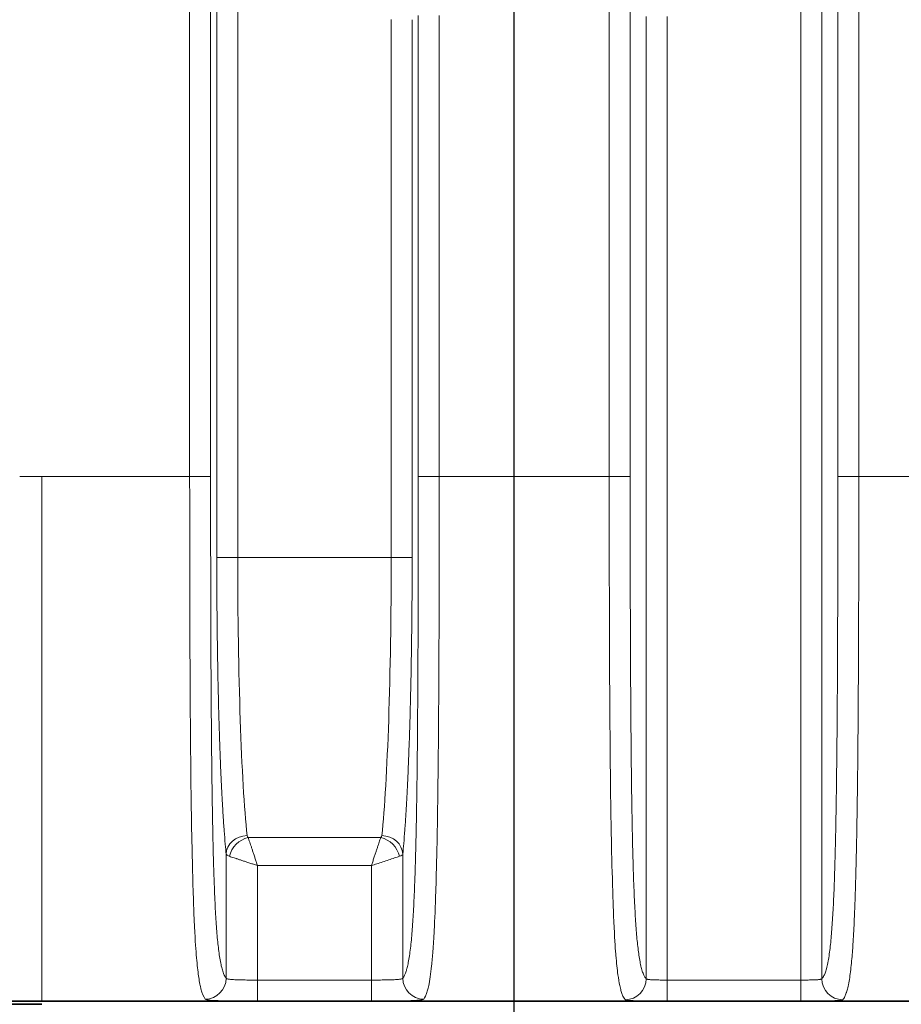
# Model space of a CAD drawing. Header units: millimetres. Extents: x 5 to 415, y 5 to 292.
# Tile 54 of 123: x 303.16 to 311.56, y 145.72 to 155.11. Entities that reach past the tile are written whole.
import ezdxf

# ---------------------------------------------------------------- set-up
doc = ezdxf.new("R2010")
doc.units = ezdxf.units.MM
doc.linetypes.add('CHAIN', pattern=[0.3543, 0.2362, -0.0295, 0.0591, -0.0295])
doc.linetypes.add('LONG_DASH_DOTTED', pattern=[0.3001, 0.2362, -0.0295, 0.0049, -0.0295])
for name, color, linetype, lineweight in [('Bemaßung (ISO)', 7, 'Continuous', 25), ('Mittelpunktmarkierung (ISO)', 7, 'LONG_DASH_DOTTED', 25), ('Sichtbar (ISO)', 7, 'Continuous', 35), ('Sichtbar schmal (ISO)', 7, 'Continuous', 18)]:
    doc.layers.add(name, color=color, linetype=linetype, lineweight=lineweight)
doc.styles.add('Notiztext (ISO)', font='isocpeur.ttf')
doc.dimstyles.new('Standard (ISO)', dxfattribs={"dimtxt": 3.5, "dimasz": 2.5, "dimexe": 2, "dimexo": 0, "dimgap": 0.762, "dimtad": 1, "dimtoh": 1, "dimdec": 8, "dimdsep": 46, "dimtxsty": 'Notiztext (ISO)', "dimcen": 0.09, "dimdle": 10, "dimclrd": 256, "dimclre": 256, "dimclrt": 256, "dimadec": 6, "dimazin": 2, "dimtfac": 0.514286, "dimtdec": 3, "dimtmove": 0, "dimatfit": 3, "dimfxl": 1, "dimtolj": 1, "dimlwd": -1, "dimlwe": -1, "dimarcsym": 0})

# ---------------------------------------------------------------- blocks, each defined once
blk = doc.blocks.new('*D9')
at = {"layer": 'Bemaßung (ISO)', "transparency": 16777216}
for p, q in [((307.8675, 154.91), (307.8675, 131.3598)), ((352.8675, 154.91), (352.8675, 131.3598)), ((310.3675, 133.3598), (350.3675, 133.3598))]:
    blk.add_line(p, q, dxfattribs=at)
for points in [[(310.3675, 133.7764), (310.3675, 132.9431), (307.8675, 133.3598)], [(350.3675, 133.7764), (350.3675, 132.9431), (352.8675, 133.3598)]]:
    blk.add_solid(points, dxfattribs=at)
at = {"layer": 'Defpoints', "color": 0, "transparency": 16777216}
for p in [(307.8675, 154.91), (352.8675, 154.91), (352.8675, 133.3598)]:
    blk.add_point(p, dxfattribs=at)
at = {"layer": 'Bemaßung (ISO)', "transparency": 16777216, "insert": (328.0925, 137.6218), "char_height": 3.5, "attachment_point": 1, "style": 'Notiztext (ISO)'}
blk.add_mtext('\\A1;45', dxfattribs=at)

msp = doc.modelspace()

# ---------------------------------------------------------------- linework, layer by layer
at = {"layer": 'Mittelpunktmarkierung (ISO)', "linetype": 'CHAIN', "ltscale": 7.389429}
msp.add_line((307.8675014, 161.55999894), (307.8675014, 154.90999894), dxfattribs=at)
at = {"layer": 'Sichtbar (ISO)'}
msp.add_line((303.36734576, 145.75268721), (357.36768658, 145.75268721), dxfattribs=at)
for points in [[(303.36734575, 145.75261554), (300.62499159, 145.7525927), (297.83105036, 145.76857676), (295.1675014, 146.42127157)], [(303.36734575, 145.75262199), (303.36734575, 145.75262199), (303.36734575, 145.75262206), (303.36734576, 145.75262218)]]:
    msp.add_open_spline(points, degree=3, dxfattribs=at)
msp.add_open_spline([(303.36735184, 145.72265615), (302.35912718, 145.72266322), (301.38674157, 145.72325856), (299.40327006, 145.78825048), (298.41325366, 145.85272581), (297.42874617, 145.97830974)], degree=3, knots=[-0.59457782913, -0.59457782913, -0.59457782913, -0.59457782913, -0.29774710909, -0.29774710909, -0.00000162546, -0.00000162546, -0.00000162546, -0.00000162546], dxfattribs=at)
at = {"layer": 'Sichtbar schmal (ISO)'}
for p, q in [((310.60476332, 155.79257041), (310.60476281, 145.95402103)), ((310.80448884, 145.96628995), (310.80448897, 155.79257041)), ((310.9575684, 150.75799805), (310.9575684, 155.79257041)), ((311.15729431, 150.75799805), (311.15730201, 155.79257579)), ((304.77770849, 150.75799774), (304.77770848, 155.66612294)), ((304.97743439, 150.75799804), (304.97743438, 155.66612292)), ((305.03617875, 149.98452345), (305.03617959, 155.53456884)), ((305.23590533, 149.98454436), (305.23590595, 155.53456885)), ((308.77770872, 155.2406404), (308.77770848, 150.75799805)), ((308.97743439, 150.75799804), (308.97746616, 155.24064016)), ((306.69905643, 155.11599161), (306.69910432, 149.98454436)), ((306.89882414, 149.98452506), (306.89877047, 155.11461698)), ((306.95753322, 155.15441508), (306.9575684, 150.75799805)), ((307.15729431, 150.75799805), (307.15729401, 155.15441591)), ((309.13051408, 145.96628975), (309.13058287, 155.14501958)), ((309.33023998, 145.95402104), (309.33024006, 155.14503431)), ((303.15729432, 150.75801172), (303.36735994, 150.75799754)), ((303.36735994, 150.75799754), (304.77770849, 150.75799763)), ((304.97743439, 150.75799804), (304.77770849, 150.75799804)), ((307.15729431, 150.75799805), (306.9575684, 150.75799805)), ((307.15729431, 150.75799805), (308.77770848, 150.75799805)), ((308.97743439, 150.75799804), (308.77770848, 150.75799804)), ((311.15729431, 150.75799805), (310.9575684, 150.75799805)), ((311.15729431, 150.75799805), (312.77770848, 150.75799805)), ((305.03617875, 149.98454436), (305.23590533, 149.98454436)), ((305.23590533, 149.98454436), (306.69910432, 149.98454436)), ((306.69910432, 149.98454436), (306.89882414, 149.98454436)), ((305.33606442, 147.31237406), (306.59893888, 147.31237397)), ((305.12554775, 145.97173906), (305.12554815, 147.15517648)), ((306.80945472, 147.15517021), (306.80945505, 145.97173906)), ((305.42513644, 145.95402103), (305.42513807, 147.04515341)), ((305.42513807, 147.04515341), (306.50986307, 147.04515539)), ((306.50986307, 147.04515539), (306.50986636, 145.95402102)), ((305.42513644, 145.95402103), (306.50986636, 145.95402102)), ((305.42513644, 145.75404207), (305.42513644, 145.95402103)), ((306.50986636, 145.95402102), (306.50986636, 145.75404207)), ((309.33023998, 145.95402104), (310.60476281, 145.95402103)), ((309.33023998, 145.75404207), (309.33023998, 145.95402104)), ((310.60476281, 145.95402103), (310.60476281, 145.75404207)), ((305.42513644, 145.75402545), (306.50986636, 145.75402545)), ((309.33023998, 145.75402545), (310.60476281, 145.75402545))]:
    msp.add_line(p, q, dxfattribs=at)
for centre, major_axis, ratio, start_param, end_param in [((305.40360718, 149.98455024), (-0.00000633, 3.00000617), 0.0559004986, 1.5707981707, 2.6555855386), ((306.53139624, 149.98453345), (0.00000714, 2.99998564), 0.055902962, 3.6276139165, 4.7123927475), ((305.32527647, 147.15508502), (-0.19904015, -0.01957081), 0.8832921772, 4.6257412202, 6.1718071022), ((305.33606695, 147.13422615), (-0.14142303, -0.14141967), 0.8109163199, 4.0310526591, 5.3937407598), ((306.09871882, 147.59484145), (-0.77204101, -0.26903434), 0.1853037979, 6.241973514, 6.3874917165), ((306.51543654, 147.33715902), (-0.09440892, 0.00356978), 0.5085667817, 2.6750412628, 3.1074187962), ((306.59893853, 147.13422884), (-0.14141969, 0.14142302), 0.8108853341, 4.0310637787, 5.3937418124), ((306.60973017, 147.15512323), (0.19902351, -0.01973936), 0.8831902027, 0.1120957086, 1.6581783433), ((306.5022042, 147.16390016), (-0.30766181, 0.00611674), 0.1763102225, 2.6792431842, 3.093267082), ((304.92582198, 145.97173893), (0.15393897, 0.12768239), 0.9966459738, 4.0216045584, 5.5891012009), ((307.00918082, 145.97173894), (-0.15393847, 0.127683), 0.9966460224, 0.6940880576, 2.2615846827), ((308.93078817, 145.96628975), (0.14084183, 0.14199852), 0.997286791, 3.9242597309, 5.4923392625), ((311.00421485, 145.96628997), (-0.14082514, 0.14201507), 0.9972882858, 0.7909628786, 2.3590427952)]:
    msp.add_ellipse(centre, major_axis=major_axis, ratio=ratio, start_param=start_param, end_param=end_param, dxfattribs=at)
for points, knots in [([(303.36735994, 150.75799754), (303.36735871, 150.3844156), (303.36736747, 149.62415045), (303.3673588, 148.5468777), (303.3673561, 147.56505305), (303.36735206, 146.76173002), (303.36734821, 146.19403268), (303.36734612, 145.87231521), (303.36733921, 145.76648588), (303.36734447, 145.75262058), (303.36734575, 145.75262199)], [0, 0, 0, 0, 0.12077002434, 0.25000362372, 0.37500463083, 0.50000563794, 0.62500664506, 0.75000765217, 0.87925964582, 0.94797458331, 0.94797458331, 0.94797458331, 0.94797458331]), ([(304.92582168, 145.772131), (304.91021009, 145.79149154), (304.89658006, 145.82612401), (304.8852657, 145.87132581), (304.88292887, 145.8806616), (304.88069083, 145.89040837), (304.87854646, 145.90050389), (304.87030829, 145.93928855), (304.8634527, 145.98317799), (304.85769036, 146.02855884), (304.8504281, 146.08575217), (304.8449023, 146.1430583), (304.83873258, 146.22301079), (304.83256286, 146.30296328), (304.82574923, 146.39976518), (304.81820598, 146.59145353), (304.81582321, 146.65200428), (304.81336764, 146.7228693), (304.81096298, 146.80095069), (304.8057551, 146.97005521), (304.80078604, 147.17573298), (304.79731253, 147.34866436), (304.79541054, 147.44335677), (304.79395697, 147.52943293), (304.79279848, 147.60798038), (304.79086442, 147.73911398), (304.78975281, 147.84907065), (304.78875019, 147.9505344), (304.78714702, 148.1127737), (304.78582248, 148.24975481), (304.78464604, 148.39318845), (304.78413275, 148.45576964), (304.78364766, 148.51971987), (304.78318537, 148.58804372), (304.78258811, 148.67631547), (304.78202891, 148.77186333), (304.78149618, 148.88178881), (304.78055109, 149.0767985), (304.77968926, 149.31664634), (304.77899598, 149.62662275), (304.77895776, 149.64371057), (304.77892005, 149.66101025), (304.77888291, 149.67852047), (304.77824622, 149.97864908), (304.77777412, 150.34107329), (304.77770849, 150.75799763)], [0, 0, 0, 0, 0.1, 0.1, 0.1, 0.1206535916, 0.1206535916, 0.1206535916, 0.2, 0.2, 0.2, 0.3, 0.3, 0.3, 0.4, 0.4, 0.4, 0.4315881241, 0.4315881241, 0.4315881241, 0.5, 0.5, 0.5, 0.5374604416, 0.5374604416, 0.5374604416, 0.6, 0.6, 0.6, 0.7, 0.7, 0.7, 0.7436307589, 0.7436307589, 0.7436307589, 0.8, 0.8, 0.8, 0.9, 0.9, 0.9, 0.9055126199, 0.9055126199, 0.9055126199, 1, 1, 1, 1]), ([(305.12554771, 145.97173915), (305.11975182, 145.9787253), (305.10883636, 145.99609486), (305.09349154, 146.03522158), (305.08005558, 146.08444338), (305.0683589, 146.14226476), (305.05820327, 146.2072135), (305.04934374, 146.27836415), (305.04152299, 146.35561532), (305.03451035, 146.4396402), (305.02812489, 146.53167473), (305.02223775, 146.63330642), (305.0167512, 146.74658076), (305.01157846, 146.87446495), (305.0066397, 147.02141208), (305.00188427, 147.19335442), (304.99732276, 147.39677243), (304.99302585, 147.63763459), (304.98909056, 147.92115804), (304.98561058, 148.25234543), (304.98267354, 148.635321), (304.98033863, 149.07469183), (304.97864772, 149.57552109), (304.97763276, 150.14339616), (304.97743438, 150.54523258), (304.97743439, 150.75799804)], [0, 0, 0, 0, 0.0513799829, 0.0969734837, 0.1374357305, 0.173234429, 0.2050067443, 0.2336119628, 0.2599263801, 0.284762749, 0.3088665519, 0.3328253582, 0.3571485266, 0.3825132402, 0.4097746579, 0.4399960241, 0.4743609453, 0.5137887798, 0.5590369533, 0.6110044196, 0.6706011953, 0.7382248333, 0.8150225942, 0.9020831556, 1, 1, 1, 1]), ([(306.9575684, 150.75799805), (306.95756841, 150.57112104), (306.95748716, 150.38428835), (306.957298, 150.19756604), (306.95712848, 150.03022328), (306.95687228, 149.86296918), (306.95650154, 149.69588917), (306.95616706, 149.54515245), (306.95573935, 149.39455743), (306.9551888, 149.2442232), (306.95469318, 149.10888943), (306.95409802, 148.97376701), (306.9533724, 148.83901431), (306.95272155, 148.71814808), (306.95196574, 148.59757929), (306.95107355, 148.47751126), (306.95027546, 148.3701072), (306.94936824, 148.26310382), (306.94832097, 148.15675188), (306.94738695, 148.06190038), (306.94634152, 147.96756704), (306.94515564, 147.87404668), (306.94410088, 147.79086686), (306.942935, 147.70833018), (306.94163225, 147.62676362), (306.94047467, 147.55428632), (306.93920904, 147.48257498), (306.93781416, 147.41196901), (306.93657022, 147.34900279), (306.93522349, 147.28691568), (306.93375796, 147.2260374), (306.93243664, 147.17115), (306.93101876, 147.11724521), (306.92949332, 147.06462581), (306.92809159, 147.0162737), (306.92659905, 146.96900695), (306.92500919, 146.92309185), (306.92351375, 146.87990379), (306.92193222, 146.8379116), (306.92026205, 146.79733924), (306.91865052, 146.75819124), (306.91695646, 146.72036511), (306.91518095, 146.6840372), (306.91342373, 146.64808354), (306.91158672, 146.61359738), (306.90967442, 146.58070044), (306.907742, 146.54745737), (306.9057327, 146.51583713), (306.90365427, 146.48589668), (306.90150452, 146.45492863), (306.89928081, 146.42575764), (306.89699395, 146.39836615), (306.89455812, 146.36919017), (306.89205064, 146.3420331), (306.88948538, 146.31678937), (306.88667438, 146.28912732), (306.88379398, 146.26376278), (306.88086102, 146.24048082), (306.87754579, 146.21416444), (306.87416341, 146.1905089), (306.87073372, 146.16915751), (306.86704723, 146.14620735), (306.8633061, 146.12591934), (306.85952831, 146.10786371), (306.8559762, 146.09088667), (306.85239169, 146.07588327), (306.84878498, 146.06253916), (306.84556105, 146.05061122), (306.84231938, 146.04000907), (306.83906512, 146.03054165), (306.8361654, 146.02210567), (306.83325568, 146.01457064), (306.83033861, 146.00782128), (306.82774656, 146.00182393), (306.82514871, 145.99644692), (306.82254646, 145.99162052), (306.82023871, 145.98734032), (306.8179275, 145.98349316), (306.81561359, 145.98003646), (306.81356273, 145.97697273), (306.81150974, 145.97421573), (306.80945508, 145.97173915)], [0, 0, 0, 0, 0.0860007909, 0.0860007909, 0.0860007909, 0.163075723, 0.163075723, 0.163075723, 0.2326114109, 0.2326114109, 0.2326114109, 0.2952087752, 0.2952087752, 0.2952087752, 0.3513553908, 0.3513553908, 0.3513553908, 0.4015800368, 0.4015800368, 0.4015800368, 0.4463736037, 0.4463736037, 0.4463736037, 0.4862143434, 0.4862143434, 0.4862143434, 0.5216154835, 0.5216154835, 0.5216154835, 0.5531861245, 0.5531861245, 0.5531861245, 0.581649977, 0.581649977, 0.581649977, 0.6078054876, 0.6078054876, 0.6078054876, 0.6324075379, 0.6324075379, 0.6324075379, 0.6561458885, 0.6561458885, 0.6561458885, 0.6796396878, 0.6796396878, 0.6796396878, 0.7033806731, 0.7033806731, 0.7033806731, 0.727936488, 0.727936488, 0.727936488, 0.7540920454, 0.7540920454, 0.7540920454, 0.782753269, 0.782753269, 0.782753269, 0.8151500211, 0.8151500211, 0.8151500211, 0.8499726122, 0.8499726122, 0.8499726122, 0.8827149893, 0.8827149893, 0.8827149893, 0.9119825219, 0.9119825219, 0.9119825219, 0.9380614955, 0.9380614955, 0.9380614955, 0.9612347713, 0.9612347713, 0.9612347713, 0.9817855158, 0.9817855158, 0.9817855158, 1, 1, 1, 1]), ([(307.15729431, 150.75799805), (307.15730224, 150.33445783), (307.15686001, 149.97057547), (307.15621867, 149.67852047), (307.15614639, 149.64560515), (307.15607158, 149.61359558), (307.15599461, 149.58250636), (307.1552346, 149.27556497), (307.15426312, 149.05887254), (307.15344108, 148.8858829), (307.15293216, 148.77878563), (307.15248052, 148.68890303), (307.15183228, 148.58804372), (307.15143345, 148.52598931), (307.15096019, 148.45981588), (307.1503534, 148.38369999), (307.14876035, 148.18387015), (307.14624686, 147.91408694), (307.14258671, 147.6546232), (307.1423669, 147.6390412), (307.14214295, 147.6234908), (307.14191493, 147.60798038), (307.13834592, 147.36521903), (307.13377626, 147.13353498), (307.12840016, 146.93815571), (307.12708487, 146.89035525), (307.12572132, 146.8446243), (307.12431739, 146.80095069), (307.1196163, 146.65470772), (307.11446258, 146.53156422), (307.10915299, 146.42805856), (307.10532768, 146.35348744), (307.10142145, 146.2888715), (307.09685529, 146.22813233), (307.09319083, 146.17938761), (307.08910134, 146.13324136), (307.08428754, 146.08853703), (307.07629974, 146.01435672), (307.0663176, 145.94784676), (307.05635851, 145.90050389), (307.05283719, 145.88376444), (307.04931874, 145.86919628), (307.04589236, 145.85667381), (307.03277541, 145.80873503), (307.02100761, 145.78669642), (307.00918112, 145.772131)], [0, 0, 0, 0, 0.0998569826, 0.0998569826, 0.0998569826, 0.1111111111, 0.1111111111, 0.1111111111, 0.2222222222, 0.2222222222, 0.2222222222, 0.2910107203, 0.2910107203, 0.2910107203, 0.3333333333, 0.3333333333, 0.3333333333, 0.4444444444, 0.4444444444, 0.4444444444, 0.4511171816, 0.4511171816, 0.4511171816, 0.5555555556, 0.5555555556, 0.5555555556, 0.581106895, 0.581106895, 0.581106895, 0.6666666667, 0.6666666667, 0.6666666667, 0.7283085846, 0.7283085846, 0.7283085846, 0.7777777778, 0.7777777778, 0.7777777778, 0.8598646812, 0.8598646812, 0.8598646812, 0.8888888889, 0.8888888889, 0.8888888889, 1, 1, 1, 1]), ([(308.93078817, 145.76655941), (308.93047619, 145.76687667), (308.93016496, 145.76719931), (308.92985448, 145.76752733), (308.91464707, 145.78359401), (308.90123983, 145.81301212), (308.88984689, 145.85379118), (308.8858483, 145.86810348), (308.88209782, 145.88378019), (308.87858407, 145.90050389), (308.87188194, 145.93240271), (308.86604106, 145.96818142), (308.86098234, 146.00436595), (308.85327147, 146.05952106), (308.84737787, 146.11165933), (308.84089709, 146.19178851), (308.8399699, 146.20325243), (308.83903069, 146.21532838), (308.83807926, 146.22813233), (308.83238049, 146.30482388), (308.82624331, 146.40563962), (308.81962447, 146.56711509), (308.8168471, 146.6348728), (308.81398491, 146.71400031), (308.81120953, 146.80095069), (308.80626657, 146.9558096), (308.80159894, 147.13679391), (308.79817613, 147.29997149), (308.79586652, 147.41007858), (308.7941237, 147.51325679), (308.79275208, 147.60798038), (308.79094963, 147.7324566), (308.7897882, 147.84231411), (308.78882395, 147.9376548), (308.78712594, 148.1055476), (308.78603943, 148.22542566), (308.78491329, 148.36378491), (308.7843511, 148.43285637), (308.78377904, 148.50668156), (308.78322085, 148.58804372), (308.78266092, 148.66966072), (308.78211496, 148.75885877), (308.78160695, 148.85871481), (308.78059252, 149.05811511), (308.77972941, 149.299732), (308.77902559, 149.61308997), (308.77897735, 149.63456622), (308.77892986, 149.65637736), (308.77888323, 149.67852047), (308.77824937, 149.97946543), (308.77777253, 150.34217738), (308.77770848, 150.75799805)], [0, 0, 0, 0, 0.0020007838, 0.0020007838, 0.0020007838, 0.1, 0.1, 0.1, 0.1343949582, 0.1343949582, 0.1343949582, 0.2, 0.2, 0.2, 0.3, 0.3, 0.3, 0.314306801, 0.314306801, 0.314306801, 0.4, 0.4, 0.4, 0.4359582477, 0.4359582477, 0.4359582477, 0.5, 0.5, 0.5, 0.5432133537, 0.5432133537, 0.5432133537, 0.6, 0.6, 0.6, 0.7, 0.7, 0.7, 0.7499218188, 0.7499218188, 0.7499218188, 0.8, 0.8, 0.8, 0.9, 0.9, 0.9, 0.9068535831, 0.9068535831, 0.9068535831, 1, 1, 1, 1]), ([(309.13051408, 145.96628975), (309.12521527, 145.97154538), (309.1199252, 145.97852545), (309.11465156, 145.98768011), (309.10968586, 145.99630021), (309.10473473, 146.00684835), (309.09980825, 146.01982147), (309.09518878, 146.03198612), (309.09059099, 146.04628291), (309.0860288, 146.06324007), (309.08195214, 146.0783926), (309.07790391, 146.09566937), (309.07389963, 146.11553216), (309.07034464, 146.13316626), (309.06682429, 146.15283862), (309.0633543, 146.1749144), (309.06024844, 146.19467367), (309.05718292, 146.21635843), (309.05417274, 146.24023515), (309.05143324, 146.26196483), (309.04873956, 146.28550998), (309.04610532, 146.31104718), (309.04365426, 146.33480873), (309.04125465, 146.36029493), (309.03891844, 146.38760329), (309.03668891, 146.41366466), (309.0345171, 146.44138557), (309.03241302, 146.47079238), (309.0303535, 146.4995763), (309.02835886, 146.52997546), (309.02643683, 146.56194895), (309.0245059, 146.59407047), (309.02264825, 146.62778093), (309.02086896, 146.66297256), (309.01903653, 146.69921516), (309.01728721, 146.73702872), (309.01562283, 146.7762375), (309.01386998, 146.81753045), (309.01221134, 146.86037089), (309.01064475, 146.9045162), (309.00895132, 146.95223569), (309.00736546, 147.00147991), (309.00588005, 147.0519401), (309.00422488, 147.10816735), (309.00269445, 147.1659044), (309.00127528, 147.22477385), (308.99965734, 147.29188885), (308.99818401, 147.36047568), (308.99683382, 147.43009651), (308.99528577, 147.50991937), (308.99389958, 147.59110147), (308.9926454, 147.67318092), (308.99120787, 147.76725989), (308.98994377, 147.86251775), (308.98881611, 147.95851174), (308.98753006, 148.06798845), (308.98642147, 148.17842259), (308.98544874, 148.28942665), (308.98434827, 148.41500867), (308.98342169, 148.54132014), (308.98262588, 148.66804818), (308.9817312, 148.81051965), (308.98100179, 148.95351762), (308.98039527, 149.09680405), (308.97970869, 149.25900209), (308.97917959, 149.42156977), (308.97876644, 149.58432783), (308.97829908, 149.7684465), (308.97798011, 149.9528088), (308.9777697, 150.13728697), (308.97753384, 150.34407598), (308.97743438, 150.55101057), (308.97743439, 150.75799804)], [0, 0, 0, 0, 0.0462384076, 0.0462384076, 0.0462384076, 0.089776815, 0.089776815, 0.089776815, 0.130601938, 0.130601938, 0.130601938, 0.1670823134, 0.1670823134, 0.1670823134, 0.1994694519, 0.1994694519, 0.1994694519, 0.2284580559, 0.2284580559, 0.2284580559, 0.2548399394, 0.2548399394, 0.2548399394, 0.2793874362, 0.2793874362, 0.2793874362, 0.302814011, 0.302814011, 0.302814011, 0.3257443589, 0.3257443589, 0.3257443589, 0.3487808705, 0.3487808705, 0.3487808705, 0.3725053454, 0.3725053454, 0.3725053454, 0.3974909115, 0.3974909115, 0.3974909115, 0.4244994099, 0.4244994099, 0.4244994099, 0.4545946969, 0.4545946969, 0.4545946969, 0.4889052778, 0.4889052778, 0.4889052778, 0.528243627, 0.528243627, 0.528243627, 0.573333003, 0.573333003, 0.573333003, 0.6247553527, 0.6247553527, 0.6247553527, 0.6829309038, 0.6829309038, 0.6829309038, 0.7483336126, 0.7483336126, 0.7483336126, 0.8223684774, 0.8223684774, 0.8223684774, 0.9061197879, 0.9061197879, 0.9061197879, 1, 1, 1, 1]), ([(310.9575684, 150.75799805), (310.95756841, 150.57606685), (310.95749136, 150.39417791), (310.95731279, 150.21239168), (310.9571522, 150.04890086), (310.95690949, 149.88549312), (310.95655907, 149.72224609), (310.95624201, 149.57453923), (310.95583676, 149.42696393), (310.95531617, 149.27962767), (310.95484604, 149.14657084), (310.95428183, 149.01370897), (310.95359517, 148.88118427), (310.95297724, 148.76192451), (310.95226014, 148.64293781), (310.95141494, 148.52440624), (310.95065629, 148.41801276), (310.94979443, 148.31198596), (310.94880074, 148.2065504), (310.94791132, 148.11217763), (310.94691628, 148.01827853), (310.94578845, 147.92511812), (310.94478167, 147.84195648), (310.94366908, 147.75938347), (310.94242623, 147.67769563), (310.94131848, 147.60488735), (310.94010725, 147.53278225), (310.938772, 147.4616922), (310.93757935, 147.39819443), (310.93628775, 147.33550647), (310.93488121, 147.27393603), (310.9336145, 147.21848627), (310.93225457, 147.1639429), (310.93079004, 147.11059273), (310.92944979, 147.06176973), (310.92802194, 147.01394603), (310.92649928, 146.96737759), (310.92507594, 146.92384682), (310.92356977, 146.88141289), (310.92197723, 146.84029534), (310.92045322, 146.80094714), (310.91885013, 146.76280446), (310.91716773, 146.72604583), (310.91551653, 146.68996893), (310.91378894, 146.65522522), (310.91198786, 146.62194739), (310.91017444, 146.58844153), (310.90828651, 146.55642171), (310.90633005, 146.52596761), (310.90431388, 146.49458407), (310.90222493, 146.46486328), (310.90007223, 146.43682117), (310.89780318, 146.40726345), (310.89546331, 146.37957076), (310.89306464, 146.35368205), (310.89047268, 146.32570719), (310.88781206, 146.29983877), (310.88509767, 146.27592187), (310.88207382, 146.2492783), (310.87898323, 146.22505661), (310.87584375, 146.20298187), (310.87228756, 146.17797714), (310.86866863, 146.15572712), (310.86500687, 146.13581373), (310.86076997, 146.11277258), (310.85647572, 146.0928597), (310.85214543, 146.07548953), (310.84762548, 146.05735856), (310.84306626, 146.04199791), (310.83848291, 146.02886033), (310.83414125, 146.01641553), (310.82977794, 146.00596554), (310.82540099, 145.9971429), (310.82153773, 145.98935573), (310.81766386, 145.98283635), (310.81378299, 145.97738333), (310.81068897, 145.97303592), (310.8075905, 145.96936629), (310.80448885, 145.96628996)], [0, 0, 0, 0, 0.082514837, 0.082514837, 0.082514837, 0.1567251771, 0.1567251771, 0.1567251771, 0.2238711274, 0.2238711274, 0.2238711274, 0.2845094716, 0.2845094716, 0.2845094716, 0.3390782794, 0.3390782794, 0.3390782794, 0.3880590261, 0.3880590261, 0.3880590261, 0.4319004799, 0.4319004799, 0.4319004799, 0.4710364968, 0.4710364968, 0.4710364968, 0.5059183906, 0.5059183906, 0.5059183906, 0.5370749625, 0.5370749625, 0.5370749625, 0.5651342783, 0.5651342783, 0.5651342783, 0.59081255, 0.59081255, 0.59081255, 0.6148158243, 0.6148158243, 0.6148158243, 0.6377862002, 0.6377862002, 0.6377862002, 0.6603305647, 0.6603305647, 0.6603305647, 0.68302941, 0.68302941, 0.68302941, 0.7064210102, 0.7064210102, 0.7064210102, 0.7310768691, 0.7310768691, 0.7310768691, 0.7577195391, 0.7577195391, 0.7577195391, 0.7873996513, 0.7873996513, 0.7873996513, 0.8210192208, 0.8210192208, 0.8210192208, 0.8599193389, 0.8599193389, 0.8599193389, 0.9005232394, 0.9005232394, 0.9005232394, 0.9389859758, 0.9389859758, 0.9389859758, 0.9729345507, 0.9729345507, 0.9729345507, 1, 1, 1, 1]), ([(311.15729431, 150.75799805), (311.15729195, 150.56241853), (311.15719863, 150.37905292), (311.15702968, 150.20864322), (311.15685169, 150.02911089), (311.15658938, 149.86395953), (311.15627276, 149.7140607), (311.15618058, 149.67041796), (311.15608393, 149.62806809), (311.15598369, 149.58703284), (311.15569738, 149.46982778), (311.15537646, 149.36333692), (311.1550381, 149.26617363), (311.15449, 149.10878196), (311.15389696, 148.97587144), (311.15331216, 148.86150644), (311.15328537, 148.85626725), (311.1532586, 148.85106696), (311.15323184, 148.84590501), (311.15251836, 148.7082725), (311.1518166, 148.5978979), (311.15112628, 148.49744244), (311.15087666, 148.46111699), (311.15062747, 148.42608813), (311.15037472, 148.39153799), (311.14984708, 148.31941129), (311.14929459, 148.24936681), (311.14859509, 148.17115118), (311.14803288, 148.10828804), (311.1473766, 148.04014005), (311.14651101, 147.96150397), (311.14622422, 147.93544923), (311.14591581, 147.90826988), (311.14558407, 147.88010271), (311.14465024, 147.80081486), (311.14353173, 147.71368945), (311.14217999, 147.6219358), (311.14109664, 147.54840037), (311.139863, 147.4718946), (311.1384527, 147.39421811), (311.1380136, 147.37003306), (311.13755743, 147.34573471), (311.13708348, 147.32138269), (311.13625807, 147.27897248), (311.13538901, 147.23639304), (311.13447477, 147.1940231), (311.13319037, 147.1344984), (311.13181614, 147.07539276), (311.1303573, 147.01779715), (311.12899729, 146.96410317), (311.12756376, 146.91172559), (311.12607445, 146.86151665), (311.12462131, 146.81252729), (311.12311518, 146.76560651), (311.12158736, 146.7214305), (311.12093641, 146.70260864), (311.12028165, 146.68428261), (311.1196264, 146.66649395), (311.11870675, 146.64152692), (311.11777722, 146.61754065), (311.11684021, 146.59449007), (311.11514534, 146.55279605), (311.11342651, 146.51416291), (311.11169758, 146.4782689), (311.10982869, 146.43946932), (311.10794812, 146.40386514), (311.10606805, 146.37099301), (311.10399659, 146.33477456), (311.10192575, 146.30186643), (311.09986195, 146.27164067), (311.09954838, 146.26704824), (311.09923496, 146.26251801), (311.09892167, 146.25804772), (311.09693661, 146.22972264), (311.09495668, 146.20394185), (311.09292065, 146.179597), (311.09039769, 146.14943004), (311.08778827, 146.12144467), (311.08495092, 146.09434292), (311.08207851, 146.06690632), (311.07897158, 146.04038151), (311.07546914, 146.01431252), (311.07216527, 145.98972149), (311.06852073, 145.96563264), (311.0646648, 145.94347322), (311.06055406, 145.91984943), (311.05620398, 145.89841536), (311.05177925, 145.87976858), (311.04810091, 145.86426729), (311.0443715, 145.85065941), (311.04068414, 145.83889322), (311.03983883, 145.83619587), (311.03899563, 145.83359378), (311.03815426, 145.83108005), (311.03377085, 145.81798388), (311.02943721, 145.80726582), (311.02510868, 145.7982498), (311.02124831, 145.79020892), (311.01739196, 145.78352897), (311.01350639, 145.77792347), (311.01043298, 145.77348963), (311.00734129, 145.76973057), (311.00421463, 145.76655941)], [0, 0, 0, 0, 0.042368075, 0.042368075, 0.042368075, 0.0870042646, 0.0870042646, 0.0870042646, 0.1, 0.1, 0.1, 0.1371184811, 0.1371184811, 0.1371184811, 0.1972455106, 0.1972455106, 0.1972455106, 0.2, 0.2, 0.2, 0.2734426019, 0.2734426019, 0.2734426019, 0.3, 0.3, 0.3, 0.3554410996, 0.3554410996, 0.3554410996, 0.4, 0.4, 0.4, 0.4147638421, 0.4147638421, 0.4147638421, 0.4563226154, 0.4563226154, 0.4563226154, 0.4896296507, 0.4896296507, 0.4896296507, 0.5, 0.5, 0.5, 0.5180604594, 0.5180604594, 0.5180604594, 0.5434332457, 0.5434332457, 0.5434332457, 0.5670872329, 0.5670872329, 0.5670872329, 0.5901666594, 0.5901666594, 0.5901666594, 0.6, 0.6, 0.6, 0.6138014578, 0.6138014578, 0.6138014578, 0.638765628, 0.638765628, 0.638765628, 0.6657506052, 0.6657506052, 0.6657506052, 0.6954825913, 0.6954825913, 0.6954825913, 0.7, 0.7, 0.7, 0.7286236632, 0.7286236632, 0.7286236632, 0.7640927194, 0.7640927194, 0.7640927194, 0.8, 0.8, 0.8, 0.8338715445, 0.8338715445, 0.8338715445, 0.8699814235, 0.8699814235, 0.8699814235, 0.9, 0.9, 0.9, 0.9068816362, 0.9068816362, 0.9068816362, 0.9427339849, 0.9427339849, 0.9427339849, 0.9747086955, 0.9747086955, 0.9747086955, 1, 1, 1, 1]), ([(305.12554814, 147.15517648), (305.12256712, 147.18522706), (305.11965454, 147.21675062), (305.1168068, 147.24972748), (305.11328915, 147.2904617), (305.10987033, 147.3334116), (305.10654508, 147.37860018), (305.10320832, 147.42394513), (305.09996572, 147.47154498), (305.09681446, 147.52148161), (305.09636275, 147.52863966), (305.09591292, 147.53584583), (305.09546497, 147.54310044), (305.09279958, 147.58626703), (305.09019877, 147.63110183), (305.08767052, 147.67750116), (305.08472706, 147.73152032), (305.08188197, 147.78766037), (305.07914664, 147.845727), (305.07641291, 147.90375961), (305.07378882, 147.96371634), (305.07128432, 148.02537453), (305.0710109, 148.03210569), (305.07073891, 148.03885712), (305.07046836, 148.04562849), (305.06825804, 148.10094764), (305.06614426, 148.15761367), (305.06413046, 148.21552386), (305.06186935, 148.28054567), (305.05973427, 148.34713596), (305.05772992, 148.41514717), (305.05572736, 148.48309704), (305.05385529, 148.55246541), (305.05211821, 148.62310261), (305.05198719, 148.62843079), (305.05185693, 148.63376619), (305.05172744, 148.63910874), (305.05014224, 148.70451149), (305.04867139, 148.77098267), (305.04731938, 148.83830972), (305.04585558, 148.91120407), (305.04453109, 148.98510149), (305.0433497, 149.05972108), (305.04211533, 149.13768703), (305.04103717, 149.21644105), (305.04011723, 149.29565765), (305.03926972, 149.36863731), (305.03856008, 149.44201479), (305.03798609, 149.5158614), (305.03737108, 149.59498606), (305.03691176, 149.67465018), (305.03660953, 149.75497826), (305.03632398, 149.83087681), (305.0361787, 149.90736952), (305.03617874, 149.98452345)], [0, 0, 0, 0, 0.0547581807, 0.0547581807, 0.0547581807, 0.1223974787, 0.1223974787, 0.1223974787, 0.1902708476, 0.1902708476, 0.1902708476, 0.2, 0.2, 0.2, 0.2578906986, 0.2578906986, 0.2578906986, 0.3252883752, 0.3252883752, 0.3252883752, 0.3926465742, 0.3926465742, 0.3926465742, 0.4, 0.4, 0.4, 0.460074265, 0.460074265, 0.460074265, 0.5275258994, 0.5275258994, 0.5275258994, 0.5949166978, 0.5949166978, 0.5949166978, 0.6, 0.6, 0.6, 0.662229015, 0.662229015, 0.662229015, 0.7296037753, 0.7296037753, 0.7296037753, 0.8, 0.8, 0.8, 0.864853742, 0.864853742, 0.864853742, 0.9343427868, 0.9343427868, 0.9343427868, 1, 1, 1, 1]), ([(306.89882414, 149.98452506), (306.89882418, 149.91013442), (306.89868908, 149.83635965), (306.89842343, 149.76314171), (306.89814015, 149.68506223), (306.89770845, 149.60761461), (306.89712986, 149.53068332), (306.89653665, 149.45180758), (306.89578904, 149.37347345), (306.89488451, 149.29559535), (306.89401943, 149.22111274), (306.89301453, 149.14704091), (306.89187142, 149.07364958), (306.89070831, 148.99897467), (306.88940209, 148.92500454), (306.88795641, 148.85201973), (306.88652957, 148.77998646), (306.88496687, 148.70891325), (306.88327371, 148.63905914), (306.88153452, 148.56730616), (306.87965644, 148.49684377), (306.87764415, 148.42782777), (306.87565543, 148.35962011), (306.87353564, 148.29282505), (306.87128945, 148.22759037), (306.86915054, 148.16547134), (306.86689701, 148.10476716), (306.86453306, 148.04560376), (306.86441592, 148.04267208), (306.86429852, 148.03974415), (306.86418084, 148.03681998), (306.86169145, 147.97496032), (306.85908196, 147.91478722), (306.85636218, 147.85652466), (306.85364001, 147.79821081), (306.85080738, 147.74181108), (306.84787561, 147.68752156), (306.84517691, 147.63754809), (306.84239423, 147.58936255), (306.83953732, 147.54309359), (306.83927865, 147.53890427), (306.83901935, 147.53473109), (306.83875942, 147.53057401), (306.83561752, 147.48032479), (306.83238423, 147.43242115), (306.82905691, 147.38677824), (306.82574579, 147.34135754), (306.82234148, 147.29817491), (306.81883891, 147.25720404), (306.81578702, 147.22150506), (306.81266047, 147.18748604), (306.80945473, 147.15517021)], [0, 0, 0, 0, 0.0632961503, 0.0632961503, 0.0632961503, 0.1307950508, 0.1307950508, 0.1307950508, 0.2, 0.2, 0.2, 0.2661876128, 0.2661876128, 0.2661876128, 0.333532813, 0.333532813, 0.333532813, 0.4, 0.4, 0.4, 0.4682739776, 0.4682739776, 0.4682739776, 0.535748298, 0.535748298, 0.535748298, 0.6, 0.6, 0.6, 0.6031838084, 0.6031838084, 0.6031838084, 0.670536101, 0.670536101, 0.670536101, 0.7379476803, 0.7379476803, 0.7379476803, 0.8, 0.8, 0.8, 0.8056183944, 0.8056183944, 0.8056183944, 0.8735313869, 0.8735313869, 0.8735313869, 0.941113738, 0.941113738, 0.941113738, 1, 1, 1, 1]), ([(305.42513807, 147.04515341), (305.42202783, 147.05392639), (305.4169282, 147.06965447), (305.41240577, 147.08335018), (305.4081275, 147.09630651), (305.40436578, 147.1074902), (305.40052471, 147.11899336), (305.39672621, 147.13036901), (305.39285011, 147.14201908), (305.3890845, 147.15331398), (305.38536202, 147.16447953), (305.38174751, 147.17531391), (305.37822696, 147.18588659), (305.3747528, 147.19631998), (305.37137015, 147.20649297), (305.36809996, 147.2162676), (305.3649009, 147.22582964), (305.36180945, 147.23501407), (305.35890026, 147.2438667), (305.35594743, 147.25285211), (305.35318236, 147.26148092), (305.35042194, 147.26930168), (305.34755004, 147.27743826), (305.34468318, 147.2847853), (305.34267538, 147.29254134), (305.34062764, 147.30045169), (305.3394735, 147.3083676), (305.33606442, 147.31237406)], [0, 0, 0, 0, 0.1187334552, 0.1187334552, 0.1187334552, 0.2310568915, 0.2310568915, 0.2310568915, 0.3421353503, 0.3421353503, 0.3421353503, 0.4519418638, 0.4519418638, 0.4519418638, 0.5603016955, 0.5603016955, 0.5603016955, 0.6663046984, 0.6663046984, 0.6663046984, 0.7738975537, 0.7738975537, 0.7738975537, 0.8858352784, 0.8858352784, 0.8858352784, 1, 1, 1, 1]), ([(306.59893888, 147.31237397), (306.59687171, 147.30661654), (306.59461123, 147.30014922), (306.59220128, 147.29302702), (306.58983416, 147.28603139), (306.58732306, 147.27840245), (306.58465237, 147.27021111), (306.5822211, 147.26275409), (306.57965752, 147.25483144), (306.57692177, 147.24653485), (306.57384616, 147.23720758), (306.5705618, 147.22740785), (306.56712959, 147.21714853), (306.56386173, 147.20738047), (306.56045946, 147.19719486), (306.55694227, 147.18660393), (306.55358343, 147.17648983), (306.55011956, 147.16600558), (306.54654638, 147.15517666), (306.54269875, 147.14351597), (306.53872998, 147.13145398), (306.53464834, 147.11908015), (306.53077166, 147.10732771), (306.52679271, 147.09529445), (306.52272076, 147.0830876), (306.51855055, 147.07058619), (306.51428298, 147.05790413), (306.50986307, 147.04515539)], [0, 0, 0, 0, 0.1158855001, 0.1158855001, 0.1158855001, 0.2297114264, 0.2297114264, 0.2297114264, 0.3333333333, 0.3333333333, 0.3333333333, 0.4498279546, 0.4498279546, 0.4498279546, 0.560744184, 0.560744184, 0.560744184, 0.6666666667, 0.6666666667, 0.6666666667, 0.7807249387, 0.7807249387, 0.7807249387, 0.8890554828, 0.8890554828, 0.8890554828, 1, 1, 1, 1]), ([(305.12554812, 147.15517648), (305.12628136, 147.15271348), (305.12799326, 147.15024374), (305.13066502, 147.14783652), (305.13333679, 147.14542931), (305.13696913, 147.14308462), (305.14152619, 147.14081379), (305.14608326, 147.13854297), (305.15156502, 147.13634601), (305.15791847, 147.13423011)], [0, 0, 0, 0, 0.3333333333, 0.3333333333, 0.3333333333, 0.6666666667, 0.6666666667, 0.6666666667, 1, 1, 1, 1]), ([(305.15791847, 147.13423011), (305.16378415, 147.13212374), (305.17038675, 147.12981682), (305.17766787, 147.12735533), (305.18478801, 147.12494825), (305.19255856, 147.1223936), (305.20090431, 147.11967378), (305.2081198, 147.11732231), (305.21576433, 147.11484737), (305.2237555, 147.11221237), (305.22463175, 147.11192343), (305.22551218, 147.11163262), (305.22639676, 147.11134002), (305.23518692, 147.10843246), (305.24438723, 147.10534907), (305.25398792, 147.10213743), (305.26370548, 147.09888669), (305.27383409, 147.09550441), (305.2843619, 147.09200893), (305.29426319, 147.08872146), (305.30451798, 147.08533364), (305.31510268, 147.08184107), (305.32682617, 147.07797274), (305.33895615, 147.07398167), (305.35140146, 147.06987633), (305.36305992, 147.06603056), (305.37499458, 147.06208404), (305.38710071, 147.05804598), (305.39963576, 147.05386484), (305.41235325, 147.04958572), (305.42513807, 147.04515341)], [0, 0, 0, 0, 0.1180632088, 0.1180632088, 0.1180632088, 0.233516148, 0.233516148, 0.233516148, 0.3333333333, 0.3333333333, 0.3333333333, 0.3442785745, 0.3442785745, 0.3442785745, 0.4530423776, 0.4530423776, 0.4530423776, 0.5631301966, 0.5631301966, 0.5631301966, 0.6666666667, 0.6666666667, 0.6666666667, 0.781342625, 0.781342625, 0.781342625, 0.8887682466, 0.8887682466, 0.8887682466, 1, 1, 1, 1]), ([(306.77708263, 147.13423002), (306.76396567, 147.12947901), (306.74784835, 147.12431733), (306.73042102, 147.1186529), (306.71299369, 147.11298848), (306.69429592, 147.1068213), (306.67529958, 147.10042759), (306.65630325, 147.09403388), (306.63700789, 147.08741365), (306.61803856, 147.08097351), (306.59906923, 147.07453337), (306.58043014, 147.06827333), (306.56230287, 147.0622925), (306.54417561, 147.05631166), (306.52655708, 147.05061003), (306.50986307, 147.04515539)], [0, 0, 0, 0, 0.2, 0.2, 0.2, 0.4, 0.4, 0.4, 0.6, 0.6, 0.6, 0.8, 0.8, 0.8, 1, 1, 1, 1]), ([(305.42513644, 145.95402103), (305.41352677, 145.95402103), (305.39037315, 145.95405324), (305.35608805, 145.95420314), (305.32276086, 145.95446936), (305.29079986, 145.95487691), (305.26070967, 145.95545634), (305.23283274, 145.9562461), (305.20748534, 145.95729058), (305.18497918, 145.95863793), (305.16562585, 145.96033631), (305.14967536, 145.96243614), (305.13734123, 145.9649954), (305.12893614, 145.96806431), (305.12618663, 145.97045609), (305.12554777, 145.971739)], [0, 0, 0, 0, 0.0761170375, 0.1516926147, 0.2278170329, 0.3037600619, 0.3795210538, 0.4552474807, 0.5311847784, 0.6074172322, 0.6840233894, 0.761049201, 0.8390703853, 0.9189654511, 1, 1, 1, 1]), ([(306.80945503, 145.971739), (306.80883345, 145.97049076), (306.80619787, 145.96815996), (306.79814566, 145.9651378), (306.78622217, 145.96258735), (306.77061558, 145.96047164), (306.75157472, 145.95875213), (306.72935736, 145.95738334), (306.70424686, 145.95631795), (306.67651905, 145.95550877), (306.64651468, 145.95491352), (306.61454697, 145.9544929), (306.58085994, 145.95421424), (306.54578102, 145.95405536), (306.52186421, 145.95402102), (306.50986636, 145.95402102)], [0, 0, 0, 0, 0.0788448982, 0.1565497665, 0.2338179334, 0.3105128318, 0.3868717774, 0.4629214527, 0.5387584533, 0.6145940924, 0.6906781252, 0.7667003, 0.8433162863, 0.9213386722, 1, 1, 1, 1]), ([(309.33023998, 145.95402104), (309.32254753, 145.95402104), (309.31484957, 145.95403384), (309.30720512, 145.95405996), (309.29957225, 145.95408603), (309.29199272, 145.95412538), (309.28451558, 145.95417953), (309.27699177, 145.95423401), (309.26957162, 145.95430348), (309.26230603, 145.9543904), (309.25505247, 145.95447718), (309.24795296, 145.95458136), (309.24105501, 145.95470618), (309.23416704, 145.95483083), (309.22748004, 145.95497607), (309.22103848, 145.95514571), (309.21459658, 145.95531537), (309.20840014, 145.95550943), (309.20248988, 145.95573206), (309.19656396, 145.95595528), (309.19092574, 145.95620721), (309.18561203, 145.95649212), (309.18027951, 145.95677803), (309.1752738, 145.95709715), (309.17062731, 145.95745351), (309.16596062, 145.95781143), (309.16165628, 145.95820693), (309.15774191, 145.95864351), (309.15381516, 145.95908148), (309.15028085, 145.9595608), (309.14716128, 145.9600841), (309.14401972, 145.9606111), (309.14129877, 145.96118271), (309.13901531, 145.96180028), (309.13665444, 145.96243879), (309.13476123, 145.96312644), (309.13334772, 145.96386322), (309.13189345, 145.96462124), (309.13094695, 145.96543127), (309.13051408, 145.96628975)], [0, 0, 0, 0, 0.0756602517, 0.0756602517, 0.0756602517, 0.1512058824, 0.1512058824, 0.1512058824, 0.2272230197, 0.2272230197, 0.2272230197, 0.3031141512, 0.3031141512, 0.3031141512, 0.378895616, 0.378895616, 0.378895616, 0.4546810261, 0.4546810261, 0.4546810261, 0.530667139, 0.530667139, 0.530667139, 0.606922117, 0.606922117, 0.606922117, 0.6835085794, 0.6835085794, 0.6835085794, 0.7603372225, 0.7603372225, 0.7603372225, 0.8377074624, 0.8377074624, 0.8377074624, 0.9177006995, 0.9177006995, 0.9177006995, 1, 1, 1, 1]), ([(310.80448882, 145.96628994), (310.80407949, 145.96547804), (310.80234793, 145.96394587), (310.79705435, 145.9619293), (310.78917299, 145.96019668), (310.77882884, 145.95873594), (310.76617883, 145.95752853), (310.75140217, 145.95655065), (310.73469077, 145.95577539), (310.71623504, 145.95517497), (310.6962727, 145.95472421), (310.67501852, 145.954399), (310.65256078, 145.95417831), (310.62902294, 145.95404935), (310.61289295, 145.95402104), (310.60476281, 145.95402103)], [0, 0, 0, 0, 0.0778269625, 0.1551694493, 0.2321762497, 0.308856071, 0.385237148, 0.4613358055, 0.5372380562, 0.6131008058, 0.6891553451, 0.7650606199, 0.8414830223, 0.9200364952, 1, 1, 1, 1])]:
    msp.add_open_spline(points, degree=3, knots=knots, dxfattribs=at)
for points in [[(305.42513644, 145.75402545), (305.36174226, 145.75402626), (305.23509677, 145.75436885), (305.07319637, 145.75641334), (304.9615439, 145.76142188), (304.92906162, 145.76796112), (304.92582168, 145.7721351)], [(307.00918112, 145.7721351), (307.00600981, 145.76807766), (306.97541929, 145.76155831), (306.86138685, 145.75636734), (306.69724922, 145.75435861), (306.57195246, 145.75402626), (306.50986636, 145.75402545)], [(309.33023998, 145.75402545), (309.27977155, 145.75402585), (309.17872192, 145.7543075), (309.04857999, 145.75586192), (308.95932229, 145.75941572), (308.93339485, 145.76381869), (308.93078817, 145.76655941)], [(311.00421463, 145.76655941), (311.00166497, 145.76389399), (310.97733296, 145.75950532), (310.88538858, 145.75581643), (310.75459269, 145.75430487), (310.65441278, 145.75402584), (310.60476281, 145.75402545)]]:
    msp.add_open_spline(points, degree=3, dxfattribs=at)

# ---------------------------------------------------------------- dimensions: what is measured, and where the dimension line sits
at = {"layer": 'Bemaßung (ISO)'}
dim = msp.add_linear_dim(base=(352.8675013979, 133.3597707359), p1=(307.8675013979, 154.9099989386), p2=(352.8675013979, 154.9099989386), angle=180, dimstyle='Standard (ISO)', override={"dimgap": 0.762, "dimtoh": 0, "dimdec": 8, "dimtol": 0, "dimlim": 0, "dimtp": 0, "dimtm": 0, "dimtdec": 3, "dimtofl": 0, "dimatfit": 1}, dxfattribs=at)
dim.commit()
dim.dimension.update_dxf_attribs({"geometry": '*D9', "text_midpoint": (330.3675013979, 133.3597707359), "dimtype": 160})

doc.saveas('drawing.dxf')
